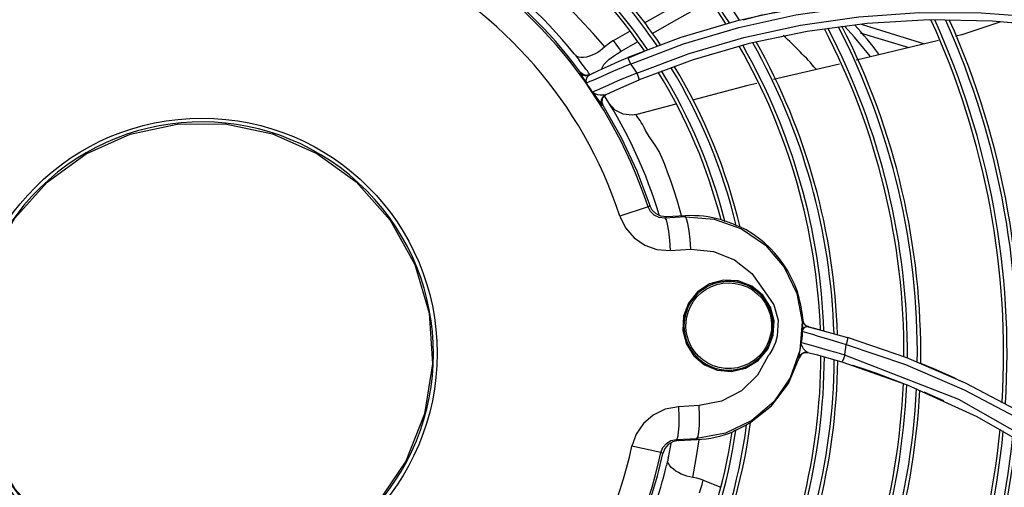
# Model space of a CAD drawing. Extents: x 40.7 to 137.4, y -250.8 to -221.5.
# Tile 141 of 256: x 61.6123 to 61.7571, y -240.0904 to -240.0216. Entities that reach past the tile are written whole.
import ezdxf

# ---------------------------------------------------------------- set-up
doc = ezdxf.new("R2010")
doc.units = 0
doc.header["$MEASUREMENT"] = 0
doc.layers.get('0').update_dxf_attribs({"linetype": 'CONTINUOUS'})

msp = doc.modelspace()

# ---------------------------------------------------------------- linework, layer by layer
at = {"color": 155}
for p, q in [((61.72608162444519, -240.0199545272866), (61.71766864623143, -240.0218090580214)), ((61.71766864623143, -240.0218090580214), (61.7095456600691, -240.02422094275)), ((61.73695668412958, -240.0221418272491), (61.72811202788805, -240.0233143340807)), ((61.73604673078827, -240.0222624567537), (61.74538499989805, -240.0251245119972)), ((61.76477364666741, -240.0226571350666), (61.75530980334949, -240.0217870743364)), ((61.6996515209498, -240.0246538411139), (61.70202746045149, -240.0232806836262)), ((61.7095456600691, -240.02422094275), (61.70174233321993, -240.0271611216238)), ((61.72811202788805, -240.0233143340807), (61.71957212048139, -240.0251045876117)), ((61.73593142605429, -240.0235039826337), (61.74305610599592, -240.025687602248)), ((61.70077556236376, -240.0262351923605), (61.70319231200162, -240.0248468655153)), ((61.71957212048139, -240.0251045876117), (61.71134548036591, -240.0274818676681)), ((61.70177164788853, -240.0272293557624), (61.70418717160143, -240.026192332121)), ((61.71134548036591, -240.0274818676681), (61.70343082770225, -240.0304252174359)), ((61.73285114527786, -240.0281316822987), (61.72317327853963, -240.0304001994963)), ((61.69481502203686, -240.0293337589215), (61.69469906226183, -240.0293901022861)), ((61.69519864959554, -240.0296579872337), (61.69481502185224, -240.0293337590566)), ((61.69568501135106, -240.0297775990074), (61.69519864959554, -240.0296579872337)), ((61.69617572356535, -240.0296682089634), (61.69568501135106, -240.0297775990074)), ((61.6960597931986, -240.0297238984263), (61.69571978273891, -240.0300881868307)), ((61.69605993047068, -240.0297242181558), (61.69668062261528, -240.0294259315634)), ((61.69663998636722, -240.0304641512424), (61.69717618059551, -240.0302289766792)), ((61.69819075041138, -240.0328692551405), (61.69797247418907, -240.0332714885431)), ((61.69855668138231, -240.0325894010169), (61.69819075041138, -240.0328692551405)), ((61.69797247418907, -240.0332714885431), (61.69793694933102, -240.0337276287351)), ((61.69793694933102, -240.0337276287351), (61.69809181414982, -240.0341610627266)), ((61.69809181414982, -240.0341610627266), (61.69798743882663, -240.0342107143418)), ((61.70881050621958, -240.034033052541), (61.70305333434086, -240.0355272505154)), ((61.70305333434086, -240.0355272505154), (61.70305835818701, -240.0355258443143)), ((61.704726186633, -240.049103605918), (61.70057768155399, -240.050466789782)), ((61.70472618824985, -240.0491036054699), (61.70497059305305, -240.0488967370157)), ((61.707188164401, -240.0507664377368), (61.70741668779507, -240.0505682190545)), ((61.71020544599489, -240.050601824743), (61.707188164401, -240.0507664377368)), ((61.71019601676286, -240.0504222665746), (61.70741668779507, -240.0505682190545)), ((61.71020544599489, -240.050601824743), (61.71019601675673, -240.0504222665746)), ((61.71092384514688, -240.0538929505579), (61.71077608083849, -240.0526142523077)), ((61.71103384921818, -240.055355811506), (61.71092384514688, -240.0538929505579)), ((61.70799232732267, -240.0555217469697), (61.71103384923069, -240.055355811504)), ((61.72383469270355, -240.0657913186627), (61.7237163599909, -240.0681162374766)), ((61.72750451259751, -240.065780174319), (61.72743419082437, -240.0657641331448)), ((61.72763013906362, -240.0662216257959), (61.72750449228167, -240.0657801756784)), ((61.72284194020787, -240.0684053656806), (61.72295488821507, -240.0679539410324)), ((61.72739888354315, -240.0674005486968), (61.72747234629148, -240.0674207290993)), ((61.72747234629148, -240.0674207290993), (61.7276566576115, -240.0674751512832)), ((61.72785453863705, -240.0665558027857), (61.72826722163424, -240.0667562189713)), ((61.72826747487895, -240.0667562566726), (61.72979944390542, -240.0671451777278)), ((61.72898712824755, -240.0669361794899), (61.72848268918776, -240.0668108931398)), ((61.72993315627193, -240.0671812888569), (61.72898712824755, -240.0669361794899)), ((61.72979944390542, -240.0671451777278), (61.7317491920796, -240.0676717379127)), ((61.7317491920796, -240.0676717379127), (61.73404811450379, -240.0683384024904)), ((61.72233479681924, -240.0700340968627), (61.72313266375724, -240.0679917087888)), ((61.7237163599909, -240.0681162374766), (61.7234535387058, -240.0690397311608)), ((61.73257447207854, -240.0689385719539), (61.73385551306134, -240.0693305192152)), ((61.73385802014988, -240.069330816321), (61.74256907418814, -240.072312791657)), ((61.74276446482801, -240.07132897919), (61.73404808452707, -240.0683384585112)), ((61.72092048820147, -240.0717149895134), (61.72233479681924, -240.0700340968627)), ((61.72722118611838, -240.0708174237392), (61.72693711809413, -240.0713020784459)), ((61.72820699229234, -240.0705168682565), (61.72961932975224, -240.070885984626)), ((61.71906250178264, -240.0728431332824), (61.72092048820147, -240.0717149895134)), ((61.72693711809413, -240.0713020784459), (61.72687782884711, -240.0712868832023)), ((61.72961932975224, -240.070885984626), (61.73130187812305, -240.0713507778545)), ((61.73130187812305, -240.0713507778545), (61.73322904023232, -240.0719169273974)), ((61.73322904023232, -240.0719169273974), (61.74279756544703, -240.0752773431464)), ((61.75042412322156, -240.0774146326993), (61.73363838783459, -240.0709242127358)), ((61.74256907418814, -240.072312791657), (61.75118731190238, -240.0760205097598)), ((61.75138959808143, -240.0750445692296), (61.74276446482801, -240.07132897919)), ((61.71301177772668, -240.072336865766), (61.71490409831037, -240.0731321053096)), ((61.71490409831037, -240.0731321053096), (61.71699200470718, -240.0733181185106)), ((61.71699200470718, -240.0733181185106), (61.71906250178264, -240.0728431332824)), ((61.75055204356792, -240.0746837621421), (61.74963731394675, -240.0742261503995)), ((61.75989051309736, -240.0795024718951), (61.75138959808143, -240.0750445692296)), ((61.74279756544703, -240.0752773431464), (61.75304907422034, -240.0799520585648)), ((61.74524781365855, -240.0762900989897), (61.74814599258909, -240.0775714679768)), ((61.76724796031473, -240.0870865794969), (61.75042412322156, -240.0774146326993)), ((61.712241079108, -240.0783447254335), (61.70919890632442, -240.0784982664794)), ((61.71228541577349, -240.0798638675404), (61.71224107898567, -240.0783447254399)), ((61.71226811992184, -240.0812010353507), (61.71228541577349, -240.0798638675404)), ((61.75304907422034, -240.0799520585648), (61.76235175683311, -240.0852527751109)), ((61.70889723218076, -240.0833116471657), (61.71191515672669, -240.0831593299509)), ((61.70914525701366, -240.0834848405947), (61.70889723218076, -240.0833116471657)), ((61.70914525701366, -240.0834848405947), (61.7119245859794, -240.083338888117)), ((61.71192458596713, -240.083338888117), (61.71191515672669, -240.0831593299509)), ((61.70662295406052, -240.0852232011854), (61.702354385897, -240.0843019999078)), ((61.70688769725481, -240.0854032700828), (61.7066229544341, -240.0852232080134)), ((61.71283131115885, -240.0892957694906), (61.71542489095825, -240.0903128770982))]:
    msp.add_line(p, q, dxfattribs=at)
for points in [[(61.69837774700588, -240.0255981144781), (61.69664100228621, -240.0235986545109), (61.69465703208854, -240.021453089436), (61.69261976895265, -240.0192894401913), (61.6905119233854, -240.0174231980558), (61.68848677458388, -240.0155903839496), (61.68607250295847, -240.0136833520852), (61.68352094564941, -240.0117741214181), (61.68100777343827, -240.0100566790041), (61.67973646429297, -240.0092822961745)], [(61.70418149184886, -240.0220498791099), (61.70496287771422, -240.0216034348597), (61.70845769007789, -240.0196497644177), (61.71252917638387, -240.0174323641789), (61.71276764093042, -240.0173055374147)], [(61.7021661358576, -240.0281051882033), (61.70996002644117, -240.0251603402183), (61.71806594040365, -240.0227494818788), (61.72646116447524, -240.0208960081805), (61.7351212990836, -240.0196277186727), (61.74401945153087, -240.0189719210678), (61.7531425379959, -240.0189560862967)], [(61.70533475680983, -240.0236204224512), (61.70575049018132, -240.0233824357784), (61.70897260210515, -240.0215598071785), (61.71274983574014, -240.0194622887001), (61.7138510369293, -240.0188640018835)], [(61.71869205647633, -240.0216235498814), (61.72148056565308, -240.0208903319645), (61.72878626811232, -240.019538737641)], [(61.70305568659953, -240.0294541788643), (61.71078504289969, -240.0265607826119), (61.71881224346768, -240.0241983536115), (61.72712978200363, -240.0223886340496), (61.73572955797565, -240.0211590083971), (61.74459023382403, -240.0205412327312), (61.75367307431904, -240.0205668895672), (61.76295422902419, -240.0212649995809)], [(61.75530980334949, -240.0217870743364), (61.74603473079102, -240.0216240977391), (61.73695668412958, -240.0221418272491)], [(61.75659077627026, -240.021911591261), (61.75086568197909, -240.0237993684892), (61.74992357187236, -240.0240271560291)], [(61.69837783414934, -240.025598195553), (61.6980414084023, -240.0258858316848), (61.69769088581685, -240.0261495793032), (61.69732178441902, -240.0263926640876), (61.69693052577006, -240.0266148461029), (61.69651859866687, -240.0268109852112), (61.69609467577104, -240.0269721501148), (61.69566843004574, -240.0270898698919)], [(61.69965152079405, -240.0246538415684), (61.69927175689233, -240.0248920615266), (61.6988442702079, -240.0252036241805), (61.69837774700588, -240.0255981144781)], [(61.70077556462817, -240.0262351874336), (61.70040758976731, -240.0257088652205), (61.700032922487, -240.0251817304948), (61.6996515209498, -240.0246538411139)], [(61.74740833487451, -240.024635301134), (61.73601031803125, -240.0273911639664), (61.73530091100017, -240.0275574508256)], [(61.69385168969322, -240.026591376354), (61.69395228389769, -240.0267117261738), (61.69405733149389, -240.026828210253), (61.69416664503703, -240.0269406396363)], [(61.69416664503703, -240.0269406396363), (61.6943069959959, -240.0271428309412), (61.69445165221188, -240.0273419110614), (61.69460058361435, -240.0275378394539)], [(61.69566843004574, -240.0270898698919), (61.69525073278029, -240.0271559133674), (61.69485150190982, -240.0271617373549), (61.69448342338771, -240.027095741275), (61.69416666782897, -240.0269406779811)], [(61.69666876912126, -240.0294316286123), (61.69742922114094, -240.0290721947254), (61.69830929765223, -240.0286647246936), (61.69932305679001, -240.0282065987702), (61.70047013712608, -240.0277025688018), (61.70174232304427, -240.0271610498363)], [(61.69896874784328, -240.0274523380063), (61.69963016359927, -240.0269739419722), (61.70025589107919, -240.0265517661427), (61.70077556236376, -240.0262351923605)], [(61.70174232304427, -240.0271610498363), (61.70181038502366, -240.0272874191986), (61.70196646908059, -240.0276344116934), (61.70216635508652, -240.0281025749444)], [(61.69717618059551, -240.0302289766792), (61.69786630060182, -240.0299275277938), (61.69871587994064, -240.0295577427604), (61.69971762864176, -240.029126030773), (61.70086644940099, -240.0286395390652), (61.70216575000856, -240.0281028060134)], [(61.69787450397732, -240.0288660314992), (61.69823385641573, -240.0281860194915), (61.6989687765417, -240.027452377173)], [(61.7021661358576, -240.0281051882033), (61.70246610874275, -240.0285526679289), (61.70276283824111, -240.0290021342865), (61.70305568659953, -240.0294541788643)], [(61.69469906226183, -240.0293901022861), (61.6950830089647, -240.0297145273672), (61.69556950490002, -240.0298339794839), (61.69605993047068, -240.0297242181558)], [(61.69469906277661, -240.0293901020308), (61.69478021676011, -240.029551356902), (61.69499546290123, -240.0298867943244), (61.69530092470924, -240.0303499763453), (61.6956628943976, -240.0309042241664)], [(61.69571978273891, -240.0300881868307), (61.69558222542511, -240.0305216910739), (61.69566270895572, -240.0309039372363)], [(61.70305626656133, -240.0294512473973), (61.70177637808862, -240.0299778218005), (61.70064358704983, -240.03045601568), (61.6996546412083, -240.0308817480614), (61.69881617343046, -240.0312473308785)], [(61.70305644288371, -240.0294515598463), (61.70325786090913, -240.0299465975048), (61.70339219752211, -240.0302967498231), (61.7034308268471, -240.0304252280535)], [(61.69566255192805, -240.0309040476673), (61.695744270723, -240.0308658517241), (61.69593700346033, -240.0307773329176), (61.6962334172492, -240.0306440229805), (61.69663998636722, -240.0304641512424)], [(61.69881617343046, -240.0312473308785), (61.69813003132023, -240.0315484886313), (61.6975849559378, -240.0317891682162), (61.69716641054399, -240.0319760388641), (61.69686083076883, -240.0321145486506), (61.69666399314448, -240.032205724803), (61.69658178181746, -240.0322443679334)], [(61.69845053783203, -240.0326396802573), (61.69984238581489, -240.03199096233), (61.70151641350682, -240.0312414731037), (61.70343077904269, -240.030425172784)], [(61.72071990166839, -240.0309752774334), (61.71940092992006, -240.0312844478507), (61.71124493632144, -240.0334012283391)], [(61.69798979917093, -240.0326984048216), (61.69768868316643, -240.0326737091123), (61.69736499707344, -240.0326222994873), (61.69705166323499, -240.0325436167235), (61.69678480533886, -240.0324209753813), (61.69658175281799, -240.0322443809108)], [(61.69658188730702, -240.0322442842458), (61.69683846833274, -240.0326013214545), (61.69710483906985, -240.0329794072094)], [(61.69710483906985, -240.0329794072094), (61.69758810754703, -240.0336759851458), (61.69776706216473, -240.033931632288), (61.6978906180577, -240.0341018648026), (61.69796092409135, -240.0341896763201), (61.69798909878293, -240.0342133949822)], [(61.69798743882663, -240.0342107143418), (61.69783247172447, -240.0337773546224), (61.69786769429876, -240.0333214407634), (61.69808543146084, -240.0329194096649), (61.6984506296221, -240.0326396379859)], [(61.69845054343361, -240.0326396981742), (61.69824853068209, -240.0326917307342), (61.69798979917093, -240.0326984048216)], [(61.69808845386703, -240.0341556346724), (61.70076767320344, -240.0388881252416), (61.70306531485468, -240.043810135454), (61.70497060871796, -240.0488967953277)], [(61.70305857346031, -240.035525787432), (61.70237580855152, -240.0356376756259), (61.7010638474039, -240.0354882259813), (61.69988932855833, -240.0348825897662), (61.69900636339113, -240.0338998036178)], [(61.70304007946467, -240.0356667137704), (61.70300538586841, -240.0355843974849), (61.70302867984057, -240.035537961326), (61.70305333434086, -240.0355272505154)], [(61.70969483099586, -240.0505579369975), (61.70946295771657, -240.0497013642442), (61.70899493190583, -240.0481047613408), (61.70851889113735, -240.0466283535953), (61.70805010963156, -240.0452728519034), (61.70759739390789, -240.0440308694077), (61.70716871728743, -240.0428954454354), (61.7067556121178, -240.0418622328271), (61.70633406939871, -240.0409474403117), (61.70588275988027, -240.0401782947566), (61.7054108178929, -240.0395367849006), (61.70497711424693, -240.0389244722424), (61.70461956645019, -240.0383627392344), (61.70435861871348, -240.0378810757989), (61.70414450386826, -240.0374414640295), (61.70393415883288, -240.0370506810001), (61.7037333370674, -240.0367090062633), (61.703547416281, -240.0364144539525), (61.7033811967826, -240.0361646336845), (61.70324037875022, -240.0359575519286), (61.70304007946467, -240.0356667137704)], [(61.70718816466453, -240.0507664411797), (61.70637133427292, -240.0506780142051), (61.70564042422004, -240.0503322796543), (61.70507433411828, -240.0497802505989), (61.70472618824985, -240.0491036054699)], [(61.70741668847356, -240.0505682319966), (61.70662746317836, -240.0504804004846), (61.70591071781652, -240.0501457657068), (61.70533874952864, -240.0495996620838), (61.70497062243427, -240.0488967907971)], [(61.70057766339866, -240.0504667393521), (61.70142136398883, -240.0522141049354), (61.70266279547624, -240.053653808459), (61.7042324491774, -240.0547282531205), (61.70601981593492, -240.0553648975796), (61.70799232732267, -240.0555217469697)], [(61.71020544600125, -240.0506018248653), (61.71444929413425, -240.050929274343), (61.71846356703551, -240.0523441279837), (61.72197765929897, -240.0547525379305)], [(61.71077608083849, -240.0526142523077), (61.71059668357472, -240.0515660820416), (61.71039990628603, -240.0508623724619), (61.71020544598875, -240.050601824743)], [(61.70718813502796, -240.0507664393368), (61.70736806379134, -240.0510096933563), (61.70754939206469, -240.0516568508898), (61.70772518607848, -240.0526779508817), (61.70787878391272, -240.0540061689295), (61.70799232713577, -240.0555217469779)], [(61.71553920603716, -240.0510198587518), (61.71565387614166, -240.0510676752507), (61.71581166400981, -240.0511296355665), (61.7160136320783, -240.0512075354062)], [(61.71767663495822, -240.051833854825), (61.71787737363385, -240.0519072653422), (61.71803152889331, -240.0519622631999), (61.71814055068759, -240.0519979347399)], [(61.72197765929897, -240.0547525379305), (61.72474928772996, -240.0579916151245), (61.72658458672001, -240.0618331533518), (61.72736225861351, -240.0660129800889), (61.72703213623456, -240.0702541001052), (61.72561408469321, -240.0742690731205), (61.72319993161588, -240.0777850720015)], [(61.71103384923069, -240.055355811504), (61.71436242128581, -240.0556604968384), (61.71742370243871, -240.0568848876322), (61.71999870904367, -240.0589136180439), (61.72190382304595, -240.0615972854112)], [(61.72313266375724, -240.0679917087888), (61.72324261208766, -240.0658895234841), (61.72270545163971, -240.0638710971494), (61.72157928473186, -240.0621175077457), (61.71996979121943, -240.0607908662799), (61.71798404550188, -240.060009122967), (61.7158214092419, -240.0598906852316), (61.7137727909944, -240.0604461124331), (61.7119794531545, -240.061628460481), (61.7106752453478, -240.0632685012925), (61.70994598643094, -240.0651902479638)], [(61.71838382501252, -240.0603085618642), (61.71792903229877, -240.0601935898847), (61.71746701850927, -240.0601114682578), (61.71700019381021, -240.060062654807), (61.71653099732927, -240.0600474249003), (61.71606188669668, -240.0600658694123), (61.71559531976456, -240.0601178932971), (61.71513374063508, -240.060203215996), (61.71467956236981, -240.0603213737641), (61.71423515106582, -240.0604717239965), (61.71380281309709, -240.0606534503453), (61.71338478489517, -240.0608655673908), (61.71298321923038, -240.061106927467), (61.7126001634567, -240.061376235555), (61.71223755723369, -240.061672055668), (61.71189722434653, -240.0619928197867), (61.71158086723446, -240.0623368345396), (61.71129005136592, -240.0627022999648), (61.71102620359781, -240.0630873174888), (61.71079060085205, -240.0634899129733), (61.71058438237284, -240.0639080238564), (61.71040853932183, -240.0643395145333), (61.71026390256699, -240.0647822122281), (61.71015116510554, -240.0652338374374)], [(61.71041836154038, -240.0652824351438), (61.71065080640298, -240.0644636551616), (61.71098960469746, -240.0636872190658), (61.7114290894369, -240.0629637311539), (61.71196067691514, -240.0623066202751), (61.7125763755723, -240.0617257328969), (61.71326825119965, -240.0612301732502), (61.71403255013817, -240.0608270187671), (61.71485903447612, -240.0605281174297), (61.71572770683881, -240.0603458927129), (61.716630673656, -240.0602875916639), (61.71753935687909, -240.0603602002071), (61.7184281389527, -240.0605631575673), (61.71927290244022, -240.0608896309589), (61.72005917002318, -240.0613318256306), (61.72077951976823, -240.061886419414), (61.72142875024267, -240.0625582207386), (61.72197369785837, -240.0633222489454), (61.72240200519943, -240.0641651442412), (61.72267360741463, -240.0649628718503), (61.72282702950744, -240.0657207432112), (61.72288522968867, -240.0664263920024), (61.72285844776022, -240.0671933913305), (61.72274934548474, -240.0679021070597)], [(61.72295488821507, -240.0679539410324), (61.72303547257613, -240.0674956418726), (61.72308328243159, -240.0670328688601), (61.72309809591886, -240.0665679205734), (61.72307984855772, -240.0661031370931), (61.72302863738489, -240.0656408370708), (61.72294469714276, -240.0651832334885), (61.72282845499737, -240.0647327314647), (61.72268051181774, -240.0642916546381), (61.72250158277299, -240.0638621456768), (61.72229248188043, -240.0634462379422), (61.72205416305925, -240.0630459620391), (61.72178773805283, -240.0626633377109), (61.72149450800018, -240.0623003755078), (61.72117592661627, -240.0619589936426), (61.72083357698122, -240.061640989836), (61.72046916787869, -240.0613480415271), (61.7200845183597, -240.0610816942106), (61.71968156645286, -240.0608433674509), (61.71926235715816, -240.060634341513), (61.71882903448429, -240.0604557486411), (61.71838382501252, -240.0603085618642)], [(61.72190382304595, -240.0615972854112), (61.7232076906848, -240.0635389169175), (61.72383469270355, -240.0657913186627)], [(61.70994598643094, -240.0651902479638), (61.70983638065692, -240.0673070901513), (61.71036492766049, -240.0692976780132), (61.71146996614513, -240.0710358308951), (61.71301177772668, -240.072336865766)], [(61.71015116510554, -240.0652338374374), (61.71007084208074, -240.065692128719), (61.71002328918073, -240.0661548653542), (61.71000872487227, -240.0666197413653), (61.71002721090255, -240.0670844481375), (61.710078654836, -240.0675466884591), (61.71016280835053, -240.0680041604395), (61.71027926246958, -240.0684545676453), (61.7104274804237, -240.0688957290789), (61.71060675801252, -240.0693254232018), (61.71081622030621, -240.0697414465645), (61.71105486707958, -240.070141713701), (61.71132155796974, -240.0705242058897), (61.71161499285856, -240.0708869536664), (61.71193373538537, -240.0712280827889), (61.71227621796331, -240.0715458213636), (61.71264074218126, -240.0718385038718), (61.71302547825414, -240.0721045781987), (61.71342849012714, -240.0723426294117), (61.71384774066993, -240.0725513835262), (61.71428108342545, -240.0727297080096), (61.71472626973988, -240.0728766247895), (61.7151809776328, -240.0729913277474), (61.71564282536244, -240.0730731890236), (61.71610939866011, -240.0731217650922), (61.71657825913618, -240.0731367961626), (61.71704694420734, -240.073118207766), (61.71751299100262, -240.0730661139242), (61.71797398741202, -240.072980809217), (61.71842756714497, -240.0728627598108), (61.71887141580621, -240.0727125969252)], [(61.71041844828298, -240.0652824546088), (61.71035161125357, -240.0652683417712), (61.7102847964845, -240.0652549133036), (61.71022895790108, -240.0652443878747), (61.7101876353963, -240.065237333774), (61.71016117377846, -240.0652337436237), (61.71015119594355, -240.0652338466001)], [(61.72274934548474, -240.0679021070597), (61.72249649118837, -240.0687754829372), (61.72212187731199, -240.0696010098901), (61.7216323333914, -240.0703648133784), (61.72103927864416, -240.071049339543), (61.7203584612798, -240.0716386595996), (61.71959493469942, -240.0721280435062), (61.71876352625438, -240.0725048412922), (61.7178838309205, -240.0727581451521), (61.71697891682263, -240.0728812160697), (61.7160700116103, -240.0728725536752), (61.71516131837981, -240.0727308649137), (61.71430587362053, -240.0724673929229), (61.7135143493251, -240.0720954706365), (61.71278612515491, -240.0716207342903), (61.71213384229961, -240.0710539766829), (61.71154962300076, -240.0703827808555), (61.71107039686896, -240.0696443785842), (61.71069551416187, -240.0688382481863), (61.71046026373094, -240.0680825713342), (61.71032913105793, -240.0673668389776), (61.7102822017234, -240.0667065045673), (61.71031136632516, -240.065973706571), (61.71041836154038, -240.0652824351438)], [(61.7274341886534, -240.065764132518), (61.7274262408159, -240.065815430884), (61.72742439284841, -240.0659915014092), (61.72742577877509, -240.0663188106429), (61.72742158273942, -240.0668009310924), (61.72739897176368, -240.0674005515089)], [(61.72743419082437, -240.0657641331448), (61.72756026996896, -240.0662053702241), (61.72785453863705, -240.0665558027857)], [(61.72833705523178, -240.0667734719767), (61.72792421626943, -240.0665725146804), (61.72763013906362, -240.0662216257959)], [(61.72274925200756, -240.0679020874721), (61.72281455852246, -240.0679166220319), (61.72287346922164, -240.0679304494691), (61.72291890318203, -240.0679419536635), (61.72294585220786, -240.0679497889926), (61.72295477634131, -240.0679539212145)], [(61.72739897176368, -240.0674005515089), (61.72737073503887, -240.0679707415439), (61.72732256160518, -240.0685396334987), (61.72725450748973, -240.0691065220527)], [(61.72761744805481, -240.0669659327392), (61.7274651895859, -240.0671641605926), (61.72739897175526, -240.067400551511)], [(61.72826724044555, -240.066756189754), (61.72805322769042, -240.0667467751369), (61.72782700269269, -240.0668203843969), (61.72761744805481, -240.0669659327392)], [(61.7276566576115, -240.0674751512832), (61.72835367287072, -240.0676868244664), (61.72889420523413, -240.0678495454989), (61.7295882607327, -240.068055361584)], [(61.71887141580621, -240.0727125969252), (61.7193032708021, -240.0725311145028), (61.71972090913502, -240.0723192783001), (61.72012217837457, -240.0720782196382), (61.7205050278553, -240.071809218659), (61.72086751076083, -240.0715136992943), (61.72120779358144, -240.0711932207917), (61.72152416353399, -240.0708494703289), (61.72181504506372, -240.0704842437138), (61.72207899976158, -240.0700994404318), (61.72231473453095, -240.0696970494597), (61.72252110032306, -240.0692791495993), (61.72269711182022, -240.0688478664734), (61.72284194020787, -240.0684053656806)], [(61.7234535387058, -240.0690397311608), (61.72307384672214, -240.0699185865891), (61.72257749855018, -240.0707495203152)], [(61.7268779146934, -240.0712865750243), (61.72690179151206, -240.0711293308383), (61.72700286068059, -240.0706519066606), (61.72714725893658, -240.069877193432), (61.72725450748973, -240.0691065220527)], [(61.72942686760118, -240.0696921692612), (61.72874142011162, -240.069501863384), (61.72820765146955, -240.0693552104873), (61.72780570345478, -240.0692463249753), (61.72751591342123, -240.0691697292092), (61.72732969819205, -240.0691228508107), (61.72725443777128, -240.0691065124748)], [(61.72820698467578, -240.0705168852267), (61.72800632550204, -240.0704173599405), (61.72780495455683, -240.0702340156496), (61.7276012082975, -240.0699868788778), (61.72741289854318, -240.0697013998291), (61.72728478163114, -240.0694030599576), (61.72725454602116, -240.0691065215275)], [(61.7295882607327, -240.068055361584), (61.73143565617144, -240.0685985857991), (61.73257447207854, -240.0689385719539)], [(61.73363838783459, -240.0709242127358), (61.7337237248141, -240.0703948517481), (61.73379694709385, -240.0698636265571), (61.73385802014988, -240.069330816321)], [(61.73404811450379, -240.0683384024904), (61.73405803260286, -240.0684762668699), (61.73398741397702, -240.0688426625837), (61.73385591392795, -240.0693306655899)], [(61.72257749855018, -240.0707495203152), (61.7225185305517, -240.0708337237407), (61.72245856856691, -240.0709168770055), (61.72239761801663, -240.0709989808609)], [(61.72687782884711, -240.0712868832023), (61.7271501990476, -240.0708140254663), (61.72763757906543, -240.0705243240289), (61.72820696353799, -240.0705168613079)], [(61.7282655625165, -240.0705317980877), (61.72770537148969, -240.0705371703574), (61.72722118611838, -240.0708174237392)], [(61.7336353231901, -240.0709239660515), (61.73237318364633, -240.0705404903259), (61.73125041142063, -240.0702102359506), (61.73026643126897, -240.0699282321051), (61.72942686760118, -240.0696921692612)], [(61.72239761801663, -240.0709989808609), (61.7207938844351, -240.0738544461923), (61.71844407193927, -240.0761490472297), (61.71551766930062, -240.0776934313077), (61.712241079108, -240.0783447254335)], [(61.7196603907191, -240.0809397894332), (61.72287213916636, -240.0783742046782), (61.72534907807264, -240.0750936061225), (61.72693591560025, -240.0713063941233)], [(61.73363599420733, -240.07092416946), (61.73345967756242, -240.0714567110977), (61.73331545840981, -240.0718034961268), (61.73322903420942, -240.0719169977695)], [(61.74963733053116, -240.0742260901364), (61.74672074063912, -240.0729365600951), (61.74480486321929, -240.0721451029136)], [(61.73476456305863, -240.072394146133), (61.7364608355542, -240.0729484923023), (61.73831316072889, -240.0735868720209), (61.74036558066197, -240.0743347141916), (61.74225613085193, -240.0750662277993)], [(61.75118731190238, -240.0760205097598), (61.75968080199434, -240.0804720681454), (61.76801211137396, -240.0856853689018)], [(61.72319993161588, -240.0777850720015), (61.71996502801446, -240.080548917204), (61.71611567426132, -240.0823845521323), (61.71191515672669, -240.0831593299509)], [(61.70919890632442, -240.0784982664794), (61.70721967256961, -240.0788722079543), (61.70548268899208, -240.0797206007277), (61.70403773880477, -240.0809774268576), (61.70297911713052, -240.0825372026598), (61.70235417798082, -240.0843028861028)], [(61.70919890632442, -240.0784982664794), (61.70924411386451, -240.0799645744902), (61.70923446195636, -240.0812515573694), (61.70917103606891, -240.0823124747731), (61.70905573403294, -240.0830325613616), (61.70889720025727, -240.0833116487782)], [(61.7196603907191, -240.0809397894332), (61.71955553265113, -240.0809867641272), (61.71940793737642, -240.0810576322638), (61.7192162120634, -240.081151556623)], [(61.71191515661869, -240.083159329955), (61.71207592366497, -240.0828981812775), (61.71219490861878, -240.0822352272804), (61.71226811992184, -240.0812010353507)], [(61.71762795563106, -240.0819486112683), (61.71743445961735, -240.0820476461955), (61.7172842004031, -240.0821257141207), (61.71717579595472, -240.0821849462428)], [(61.7066229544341, -240.0852232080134), (61.70690914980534, -240.084495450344), (61.70741385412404, -240.0838965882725), (61.70809362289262, -240.0834853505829), (61.70889723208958, -240.0833116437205)], [(61.7091452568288, -240.0834848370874), (61.70836974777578, -240.0836547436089), (61.70769201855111, -240.0840625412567), (61.70718031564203, -240.0846655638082), (61.70688769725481, -240.0854032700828)], [(61.71129764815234, -240.0888874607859), (61.71180012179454, -240.0861204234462), (61.71221864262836, -240.0833838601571)], [(61.70762581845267, -240.0864266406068), (61.70755448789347, -240.0866644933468), (61.70748835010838, -240.0869038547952), (61.70742744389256, -240.0871445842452)], [(61.70770279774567, -240.0859588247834), (61.70767109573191, -240.0861148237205), (61.70764553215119, -240.0862703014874), (61.70762581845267, -240.0864266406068)], [(61.71129698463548, -240.0888961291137), (61.71086204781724, -240.0888123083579), (61.71043723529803, -240.0887024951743), (61.71001695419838, -240.0885651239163), (61.70959931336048, -240.0883972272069), (61.70918936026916, -240.0881967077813), (61.70879954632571, -240.0879647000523), (61.70844253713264, -240.087703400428), (61.70813147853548, -240.0874161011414), (61.7078790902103, -240.0871051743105), (61.70770211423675, -240.0867732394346)], [(61.71283129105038, -240.0892957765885), (61.71240774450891, -240.0891472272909), (61.71189685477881, -240.0890070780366), (61.71129764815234, -240.0888874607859)], [(61.71229569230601, -240.0911604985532), (61.71247781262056, -240.0905446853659), (61.71265637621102, -240.0899231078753), (61.71283131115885, -240.0892957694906)]]:
    msp.add_lwpolyline(points, dxfattribs=at)
at = {"color": 6, "linetype": 'Continuous'}
for points in [[(61.61641640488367, -240.0959052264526), (61.61166438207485, -240.0906190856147), (61.60812223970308, -240.0844713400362), (61.60593724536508, -240.0777309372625), (61.60519902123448, -240.0707377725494), (61.60592714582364, -240.0636959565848), (61.60811012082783, -240.05693507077), (61.61164998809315, -240.0507798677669), (61.61638498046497, -240.045502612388), (61.6221080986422, -240.0413266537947), (61.62857237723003, -240.0384297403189), (61.63549041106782, -240.0369380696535), (61.64254764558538, -240.0369110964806), (61.64952426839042, -240.038365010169), (61.65605509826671, -240.0412498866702), (61.66183744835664, -240.0454360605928)], [(61.66183744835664, -240.0454360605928), (61.66682341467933, -240.0510524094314), (61.67043912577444, -240.0575954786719), (61.67253145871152, -240.0647501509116), (61.67301223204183, -240.0721818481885), (61.67185918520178, -240.0795464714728), (61.66911665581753, -240.086500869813), (61.66489543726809, -240.0927134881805)]]:
    msp.add_lwpolyline(points, dxfattribs=at)
msp.add_circle((61.63913138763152, -240.0706578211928), 0.03459502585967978, dxfattribs=at)
at = {"color": 155}
msp.add_circle((61.71654640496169, -240.0665924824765), 0.006563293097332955, dxfattribs=at)
for centre, radius, start, end in [((61.63913138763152, -240.0706578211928), 0.09297758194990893, 31.78598554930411, 54.78021347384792), ((61.63913138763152, -240.0706578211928), 0.09101200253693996, 32.1657805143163, 55.03117976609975), ((61.63913138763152, -240.0706578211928), 0.09151254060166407, 32.06965047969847, 54.96846878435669), ((61.63913138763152, -240.0706578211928), 0.06904536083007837, 18.19033733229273, 107.821748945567), ((61.63913138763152, -240.0706578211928), 0.08076944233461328, 34.03338384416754, 56.1087344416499), ((61.63913138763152, -240.0706578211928), 0.08127009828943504, 33.94702292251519, 56.0663110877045), ((61.63913138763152, -240.0706578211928), 0.07880386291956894, 34.36692902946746, 56.26359521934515), ((61.63913138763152, -240.0706578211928), 0.07930440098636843, 34.28285344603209, 56.22597656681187), ((61.63913138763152, -240.0706578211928), 0.06467862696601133, 18.19038485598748, 107.8217566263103), ((61.63913138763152, -240.0706578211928), 0.07025784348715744, 38.84461119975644, 56.68865851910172), ((61.63913138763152, -240.0706578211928), 0.06934223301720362, 36.57993091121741, 55.78591124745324), ((61.63913138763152, -240.0706578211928), 0.1178699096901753, 356.5366480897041, 24.58504914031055), ((61.63913138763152, -240.0706578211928), 0.1183704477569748, 356.4242084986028, 24.4786858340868), ((61.63913138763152, -240.0706578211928), 0.1198354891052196, 356.0938046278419, 24.16570896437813), ((61.63913138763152, -240.0706578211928), 0.1203361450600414, 355.9804743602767, 24.05821381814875), ((61.63913138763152, -240.0706578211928), 0.1032201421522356, 359.715747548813, 27.55418709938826), ((61.63913138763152, -240.0706578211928), 0.1037206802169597, 359.6110418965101, 27.45782847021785), ((61.63913138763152, -240.0706578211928), 0.1051857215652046, 359.3028591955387, 27.17353971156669), ((61.63913138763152, -240.0706578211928), 0.1056863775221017, 359.1969833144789, 27.07564870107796), ((61.68423630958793, -240.0682305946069), 0.0672668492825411, 37.8361484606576, 42.76794144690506), ((61.68423630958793, -240.0682305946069), 0.06848766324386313, 37.39768600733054, 42.01867729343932), ((61.68423630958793, -240.0682305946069), 0.05994196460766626, 41.03638625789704, 47.67986396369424), ((61.63913138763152, -240.0706578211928), 0.09101200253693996, 2.165780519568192, 29.76719189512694), ((61.63913138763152, -240.0706578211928), 0.09151254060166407, 2.069650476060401, 29.68221508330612), ((61.63913138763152, -240.0706578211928), 0.09297758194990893, 1.785985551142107, 29.43040978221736), ((61.63913138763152, -240.0706578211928), 0.09347823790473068, 1.688294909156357, 29.34334357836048), ((61.63913138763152, -240.0706578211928), 0.07025784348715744, 35.69870053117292, 37.86035425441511), ((61.63913138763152, -240.0706578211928), 0.08076944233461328, 13.47718284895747, 31.3720393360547), ((61.63913138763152, -240.0706578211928), 0.08127009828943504, 13.21071002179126, 31.30024387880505), ((61.63913138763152, -240.0706578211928), 0.07880386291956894, 14.42473526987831, 31.64640654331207), ((61.63913138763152, -240.0706578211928), 0.07930440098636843, 14.19725942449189, 31.57770947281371), ((61.63909175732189, -240.0706878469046), 0.06915930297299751, 33.77058658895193, 35.11678280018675), ((61.63913138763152, -240.0706578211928), 0.07025784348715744, 16.84245531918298, 32.62829630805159), ((61.71106030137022, -240.066880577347), 0.0164809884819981, 74.23064969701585, 93.00604457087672), ((61.71106030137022, -240.066880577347), 0.01643714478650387, 66.26398345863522, 72.4613052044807), ((61.71106030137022, -240.066880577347), 0.0164809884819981, 3.8283741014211, 64.55766739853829), ((61.63913138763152, -240.0706578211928), 0.09101200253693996, 332.1657805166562, 359.7671918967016), ((61.63913138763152, -240.0706578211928), 0.09151254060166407, 332.0696504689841, 359.6822150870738), ((61.63913138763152, -240.0706578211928), 0.09297758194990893, 331.7859855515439, 359.4304097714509), ((61.63913138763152, -240.0706578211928), 0.09347823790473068, 331.6882949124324, 359.3433435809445), ((61.63913138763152, -240.0706578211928), 0.1032201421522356, 329.7157475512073, 357.5541871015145), ((61.63913138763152, -240.0706578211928), 0.1037206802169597, 329.6110418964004, 357.4578284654), ((61.63913138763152, -240.0706578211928), 0.1051857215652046, 329.3028591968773, 357.1735397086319), ((61.63913138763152, -240.0706578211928), 0.1056863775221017, 329.1969833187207, 357.0756487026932), ((61.63913138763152, -240.0706578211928), 0.08127009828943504, 333.9470229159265, 352.8013791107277), ((61.63913138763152, -240.0706578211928), 0.07880386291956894, 334.3669290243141, 351.5873189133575), ((61.63913138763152, -240.0706578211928), 0.07930440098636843, 334.282853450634, 351.8148297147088), ((61.63913138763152, -240.0706578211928), 0.08076944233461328, 334.0333838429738, 352.5349062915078), ((61.71106030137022, -240.066880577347), 0.0164809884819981, 273.0060445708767, 291.7811748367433), ((61.71106030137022, -240.066880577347), 0.01643714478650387, 293.5507839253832, 299.7481056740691), ((61.63913138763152, -240.0706578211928), 0.1178699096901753, 326.5366480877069, 354.5850491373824), ((61.63913138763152, -240.0706578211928), 0.1183704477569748, 326.4242085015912, 354.4786858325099), ((61.63913138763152, -240.0706578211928), 0.1198354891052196, 326.0938046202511, 354.1657089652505), ((61.63913138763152, -240.0706578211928), 0.1203361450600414, 325.9804743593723, 354.0582138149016), ((61.63913138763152, -240.0706578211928), 0.06904536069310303, 258.190342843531, 347.8217423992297), ((61.63913138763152, -240.0706578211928), 0.06467852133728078, 258.1907891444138, 347.8209415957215), ((61.63913138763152, -240.0706578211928), 0.07025784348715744, 347.4211084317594, 349.137118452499), ((61.63913138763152, -240.0706578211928), 0.06934223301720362, 336.5799309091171, 347.7224558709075), ((61.63913138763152, -240.0706578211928), 0.07025784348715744, 335.7009360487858, 346.4283700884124)]:
    msp.add_arc(centre, radius, start, end, dxfattribs=at)
at = {"color": 6, "linetype": 'Continuous'}
msp.add_arc((61.63913138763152, -240.0706578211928), 0.03404333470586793, 228.0174060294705, 226.9928736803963, dxfattribs=at)

doc.saveas('drawing.dxf')
